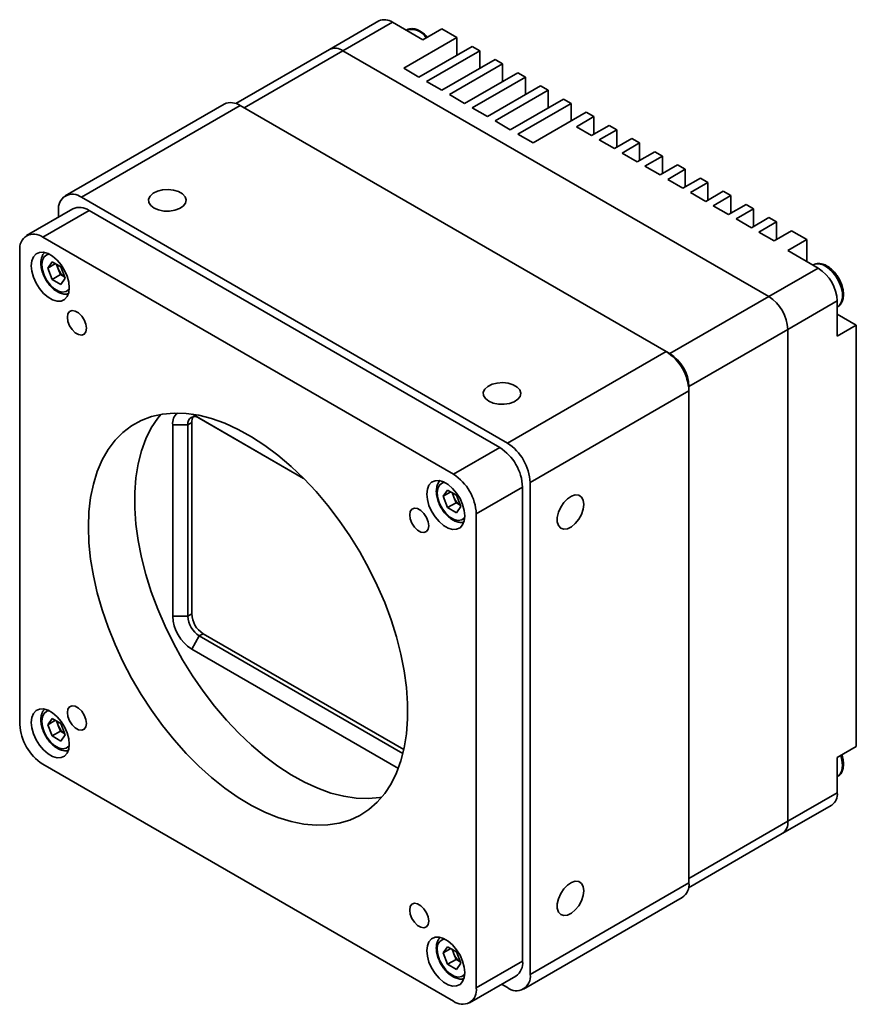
# Model space of a CAD drawing. Header units: millimetres. Extents: x 0 to 16413, y 0 to 744.
# Tile 2 of 6: x 16185 to 16263, y 462 to 554. Entities that reach past the tile are written whole.
import ezdxf

# ---------------------------------------------------------------- set-up
doc = ezdxf.new("R2010")
doc.units = ezdxf.units.MM
doc.layers.add('粗实线', color=7, linetype='Continuous', lineweight=50)

msp = doc.modelspace()

# ---------------------------------------------------------------- linework, layer by layer
at = {"layer": '粗实线', "lineweight": 35}
for p, q in [((16218.654, 553.444), (16214.058, 550.791)), ((16219.904, 553.32), (16215.308, 550.667)), ((16219.904, 553.32), (16222.732, 551.687)), ((16221.21, 552.589), (16221.19, 552.578)), ((16222.732, 551.687), (16224.5, 552.708)), ((16225.914, 551.891), (16224.5, 552.708)), ((16220.964, 549.034), (16225.914, 551.891)), ((16225.914, 550.259), (16225.914, 551.891)), ((16214.058, 550.791), (16205.341, 545.759)), ((16215.308, 550.667), (16206.115, 545.36)), ((16254.906, 527.807), (16215.308, 550.667)), ((16222.379, 548.218), (16227.328, 551.075)), ((16223.086, 547.809), (16228.036, 550.667)), ((16228.036, 550.667), (16227.328, 551.075)), ((16228.036, 549.034), (16228.036, 550.667)), ((16224.5, 546.993), (16229.45, 549.85)), ((16225.207, 546.585), (16230.157, 549.442)), ((16230.157, 549.442), (16229.45, 549.85)), ((16230.157, 547.809), (16230.157, 549.442)), ((16220.964, 549.034), (16222.379, 548.218)), ((16226.621, 545.768), (16231.571, 548.626)), ((16232.278, 548.218), (16231.571, 548.626)), ((16223.086, 547.809), (16224.5, 546.993)), ((16227.328, 545.36), (16232.278, 548.218)), ((16232.278, 546.585), (16232.278, 548.218)), ((16228.743, 544.544), (16233.692, 547.401)), ((16229.45, 544.136), (16234.4, 546.993)), ((16234.4, 546.993), (16233.692, 547.401)), ((16234.4, 545.36), (16234.4, 546.993)), ((16204.262, 545.713), (16189.497, 537.19)), ((16225.207, 546.585), (16226.621, 545.768)), ((16230.864, 543.319), (16235.814, 546.177)), ((16231.571, 542.911), (16236.521, 545.768)), ((16236.521, 545.768), (16235.814, 546.177)), ((16236.521, 544.136), (16236.521, 545.768)), ((16205.762, 545.564), (16190.997, 537.041)), ((16245.36, 522.705), (16205.762, 545.564)), ((16227.328, 545.36), (16228.743, 544.544)), ((16232.985, 542.095), (16237.935, 544.952)), ((16238.642, 544.544), (16237.935, 544.952)), ((16229.45, 544.136), (16230.864, 543.319)), ((16237.016, 543.605), (16238.642, 544.544)), ((16238.642, 542.911), (16238.642, 544.544)), ((16237.016, 543.605), (16238.43, 542.789)), ((16238.43, 542.789), (16240.056, 543.727)), ((16239.137, 542.38), (16240.763, 543.319)), ((16240.763, 543.319), (16240.056, 543.727)), ((16240.763, 541.686), (16240.763, 543.319)), ((16231.571, 542.911), (16232.985, 542.095)), ((16239.137, 542.38), (16240.551, 541.564)), ((16240.551, 541.564), (16242.178, 542.503)), ((16241.258, 541.156), (16242.885, 542.095)), ((16242.885, 542.095), (16242.178, 542.503)), ((16242.885, 540.462), (16242.885, 542.095)), ((16241.258, 541.156), (16242.673, 540.339)), ((16242.673, 540.339), (16244.299, 541.278)), ((16245.006, 540.87), (16244.299, 541.278)), ((16243.38, 539.931), (16245.006, 540.87)), ((16245.006, 539.237), (16245.006, 540.87)), ((16243.38, 539.931), (16244.794, 539.115)), ((16244.794, 539.115), (16246.42, 540.054)), ((16245.501, 538.706), (16247.127, 539.645)), ((16247.127, 539.645), (16246.42, 540.054)), ((16247.127, 538.013), (16247.127, 539.645)), ((16245.501, 538.706), (16246.915, 537.89)), ((16246.915, 537.89), (16248.542, 538.829)), ((16247.622, 537.482), (16249.249, 538.421)), ((16249.249, 538.421), (16248.542, 538.829)), ((16249.249, 536.788), (16249.249, 538.421)), ((16247.622, 537.482), (16249.037, 536.665)), ((16249.037, 536.665), (16250.663, 537.604)), ((16251.37, 537.196), (16250.663, 537.604)), ((16230.595, 514.182), (16190.997, 537.041)), ((16249.744, 536.257), (16251.37, 537.196)), ((16251.37, 535.563), (16251.37, 537.196)), ((16190.205, 535.965), (16185.898, 533.479)), ((16191.704, 535.816), (16187.398, 533.33)), ((16188.876, 535.816), (16188.876, 535.198)), ((16229.888, 513.773), (16191.704, 535.816)), ((16249.744, 536.257), (16251.158, 535.441)), ((16251.158, 535.441), (16252.784, 536.38)), ((16251.865, 535.033), (16253.491, 535.972)), ((16253.491, 535.972), (16252.784, 536.38)), ((16253.491, 534.339), (16253.491, 535.972)), ((16251.865, 535.033), (16253.279, 534.216)), ((16253.279, 534.216), (16254.906, 535.155)), ((16253.986, 533.808), (16255.613, 534.747)), ((16255.613, 534.747), (16254.906, 535.155)), ((16255.613, 533.114), (16255.613, 534.747)), ((16253.986, 533.808), (16255.401, 532.992)), ((16255.401, 532.992), (16257.027, 533.931)), ((16258.441, 533.114), (16257.027, 533.931)), ((16225.582, 511.287), (16187.398, 533.33)), ((16256.673, 532.094), (16258.441, 533.114)), ((16258.441, 531.073), (16258.441, 533.114)), ((16185.277, 532.105), (16185.277, 488.012)), ((16256.673, 532.094), (16259.502, 530.461)), ((16187.869, 530.462), (16188.277, 531.043)), ((16188.277, 531.043), (16189.093, 530.572)), ((16188.576, 530.87), (16187.869, 530.462)), ((16188.277, 529.41), (16187.869, 530.462)), ((16188.85, 530.385), (16188.687, 530.806)), ((16189.055, 529.859), (16188.85, 530.385)), ((16189.093, 530.572), (16189.502, 529.519)), ((16254.906, 527.807), (16259.502, 530.461)), ((16259.04, 530.751), (16259.02, 530.739)), ((16189.055, 529.859), (16188.277, 529.41)), ((16189.093, 528.939), (16188.277, 529.41)), ((16189.461, 529.624), (16189.055, 529.859)), ((16189.502, 529.519), (16189.093, 528.939)), ((16245.713, 522.501), (16254.906, 527.807)), ((16261.27, 527.399), (16256.673, 524.746)), ((16261.27, 527.399), (16261.27, 524.133)), ((16261.27, 526.842), (16261.29, 526.853)), ((16263.037, 525.153), (16261.27, 526.174)), ((16256.673, 524.746), (16247.481, 519.439)), ((16256.673, 479.019), (16256.673, 524.746)), ((16261.27, 524.133), (16263.037, 525.153)), ((16263.037, 485.959), (16263.037, 525.153)), ((16230.595, 514.182), (16245.36, 522.705)), ((16245.36, 522.705), (16245.713, 522.501)), ((16247.481, 519.031), (16247.481, 519.439)), ((16247.481, 519.031), (16232.717, 510.507)), ((16247.481, 473.304), (16247.481, 519.031)), ((16201.325, 516.871), (16211.654, 510.908)), ((16201.325, 516.871), (16201.957, 516.506)), ((16211.655, 510.908), (16201.957, 516.506)), ((16199.483, 498.093), (16199.483, 515.893)), ((16199.483, 515.893), (16200.897, 515.893)), ((16201.25, 516.098), (16200.897, 515.893)), ((16200.897, 515.893), (16200.897, 498.093)), ((16201.25, 498.297), (16201.25, 516.098)), ((16225.582, 511.287), (16229.888, 513.773)), ((16232.009, 510.099), (16227.703, 507.613)), ((16232.009, 466.006), (16232.009, 510.099)), ((16232.717, 464.781), (16232.717, 510.507)), ((16224.638, 509.235), (16225.046, 509.816)), ((16225.345, 509.644), (16224.638, 509.235)), ((16225.046, 508.183), (16224.638, 509.235)), ((16225.046, 509.816), (16225.863, 509.345)), ((16225.62, 509.158), (16225.457, 509.579)), ((16225.824, 508.632), (16225.62, 509.158)), ((16225.863, 509.345), (16226.271, 508.293)), ((16225.824, 508.632), (16225.046, 508.183)), ((16225.863, 507.712), (16225.046, 508.183)), ((16226.23, 508.398), (16225.824, 508.632)), ((16226.271, 508.293), (16225.863, 507.712)), ((16227.703, 463.52), (16227.703, 507.613)), ((16199.483, 498.093), (16200.897, 498.093)), ((16200.897, 498.093), (16201.25, 498.297)), ((16201.25, 495.031), (16201.957, 496.256)), ((16202.311, 496.46), (16201.957, 496.256)), ((16201.957, 496.256), (16220.893, 485.325)), ((16220.977, 485.684), (16202.311, 496.46)), ((16220.462, 483.94), (16201.25, 495.031)), ((16187.869, 488.002), (16188.277, 488.583)), ((16188.576, 488.41), (16187.869, 488.002)), ((16188.277, 486.95), (16187.869, 488.002)), ((16188.277, 488.583), (16189.093, 488.111)), ((16188.85, 487.925), (16188.687, 488.346)), ((16189.093, 488.111), (16189.502, 487.059)), ((16189.055, 487.399), (16188.277, 486.95)), ((16189.055, 487.399), (16188.85, 487.925)), ((16189.461, 487.164), (16189.055, 487.399)), ((16189.093, 486.478), (16188.277, 486.95)), ((16189.502, 487.059), (16189.093, 486.478)), ((16261.27, 484.939), (16263.037, 485.959)), ((16187.398, 484.338), (16225.582, 462.295)), ((16261.27, 484.939), (16261.27, 481.673)), ((16261.27, 483.157), (16261.29, 483.168)), ((16256.673, 479.019), (16261.27, 481.673)), ((16256.155, 477.875), (16260.752, 480.528)), ((16247.481, 473.713), (16256.673, 479.019)), ((16247.439, 472.843), (16256.155, 477.875)), ((16232.717, 464.781), (16247.481, 473.304)), ((16232.095, 463.408), (16246.86, 471.931)), ((16224.638, 466.775), (16225.046, 467.356)), ((16225.345, 467.184), (16224.638, 466.775)), ((16225.046, 467.356), (16225.863, 466.885)), ((16225.62, 466.698), (16225.457, 467.119)), ((16225.046, 465.723), (16224.638, 466.775)), ((16225.824, 466.172), (16225.046, 465.723)), ((16225.824, 466.172), (16225.62, 466.698)), ((16226.23, 465.938), (16225.824, 466.172)), ((16225.863, 466.885), (16226.271, 465.833)), ((16225.863, 465.252), (16225.046, 465.723)), ((16226.271, 465.833), (16225.863, 465.252)), ((16227.703, 463.52), (16232.009, 466.006)), ((16227.082, 462.146), (16231.388, 464.632)), ((16230.06, 463.865), (16230.595, 463.556))]:
    msp.add_line(p, q, dxfattribs=at)
at = {"layer": '粗实线', "lineweight": 35, "flags": 128}
for points in [[(16197.75, 536.041), (16198.17, 535.862), (16198.662, 535.763), (16199.184, 535.751), (16199.687, 535.829), (16200.129, 535.99), (16200.469, 536.218), (16200.678, 536.494), (16200.736, 536.793), (16200.639, 537.089), (16200.396, 537.355), (16200.027, 537.568), (16199.566, 537.709), (16199.053, 537.765), (16198.535, 537.731), (16198.057, 537.611), (16197.661, 537.414), (16197.384, 537.159), (16197.249, 536.868), (16197.268, 536.568), (16197.44, 536.283), (16197.75, 536.041)], [(16186.337, 530.677), (16186.389, 530.158), (16186.54, 529.611), (16186.782, 529.066), (16187.101, 528.556), (16187.478, 528.109), (16187.892, 527.753), (16188.318, 527.507), (16188.732, 527.385), (16189.109, 527.396), (16189.428, 527.538), (16189.67, 527.804), (16189.822, 528.177), (16189.873, 528.636), (16189.822, 529.154), (16189.67, 529.701), (16189.428, 530.246), (16189.109, 530.756), (16188.732, 531.203), (16188.318, 531.559), (16187.892, 531.805), (16187.478, 531.927), (16187.101, 531.916), (16186.782, 531.774), (16186.54, 531.508), (16186.389, 531.135), (16186.337, 530.677)], [(16187.997, 531.756), (16187.788, 531.704), (16187.533, 531.511), (16187.371, 531.195), (16187.315, 530.782), (16187.371, 530.304), (16187.533, 529.801), (16187.788, 529.313), (16188.116, 528.88), (16188.49, 528.537), (16188.88, 528.312), (16189.254, 528.223), (16189.582, 528.277), (16189.838, 528.47), (16189.87, 528.512)], [(16259.545, 530.852), (16259.186, 530.816), (16259.04, 530.751)], [(16261.29, 526.853), (16261.434, 526.962), (16261.639, 527.261), (16261.744, 527.665), (16261.74, 528.146), (16261.63, 528.672), (16261.419, 529.207), (16261.123, 529.715), (16260.762, 530.16), (16260.36, 530.512), (16259.945, 530.748), (16259.545, 530.852)], [(16189.696, 525.88), (16189.75, 525.5), (16189.903, 525.104), (16190.138, 524.741), (16190.427, 524.453), (16190.734, 524.276), (16191.022, 524.23), (16191.257, 524.322), (16191.411, 524.541), (16191.464, 524.859), (16191.411, 525.239), (16191.257, 525.635), (16191.022, 525.998), (16190.734, 526.286), (16190.427, 526.463), (16190.138, 526.508), (16189.903, 526.416), (16189.75, 526.198), (16189.696, 525.88)], [(16228.863, 518.08), (16229.283, 517.901), (16229.775, 517.802), (16230.296, 517.79), (16230.8, 517.868), (16231.242, 518.029), (16231.582, 518.257), (16231.791, 518.533), (16231.849, 518.832), (16231.752, 519.128), (16231.508, 519.394), (16231.139, 519.607), (16230.678, 519.748), (16230.166, 519.804), (16229.647, 519.77), (16229.169, 519.65), (16228.774, 519.453), (16228.496, 519.198), (16228.361, 518.907), (16228.381, 518.607), (16228.553, 518.322), (16228.863, 518.08)], [(16191.641, 506.385), (16191.693, 504.92), (16191.849, 503.405), (16192.107, 501.851), (16192.467, 500.269), (16192.925, 498.669), (16193.478, 497.064), (16194.122, 495.463), (16194.853, 493.88), (16195.665, 492.323), (16196.554, 490.806), (16197.512, 489.337), (16198.533, 487.928), (16199.61, 486.588), (16200.736, 485.327), (16201.901, 484.154), (16203.099, 483.076), (16204.321, 482.102), (16205.558, 481.237), (16206.801, 480.49), (16208.042, 479.863), (16209.272, 479.363), (16210.483, 478.992), (16211.666, 478.753), (16212.812, 478.647), (16213.915, 478.676), (16214.965, 478.84), (16215.955, 479.136), (16216.879, 479.564), (16217.731, 480.119), (16218.503, 480.799), (16219.192, 481.597), (16219.791, 482.51), (16220.296, 483.53), (16220.705, 484.65), (16221.015, 485.863), (16221.222, 487.159), (16221.326, 488.53), (16221.326, 489.966), (16221.222, 491.457), (16221.015, 492.993), (16220.705, 494.562), (16220.296, 496.155), (16219.791, 497.759), (16219.192, 499.363), (16218.503, 500.956), (16217.731, 502.528), (16216.879, 504.066), (16215.955, 505.561), (16214.965, 507.001), (16213.915, 508.377), (16212.812, 509.678), (16211.666, 510.896), (16210.483, 512.023), (16209.272, 513.05), (16208.042, 513.97), (16206.801, 514.777), (16205.558, 515.464), (16204.321, 516.028), (16203.099, 516.464), (16201.901, 516.77), (16200.736, 516.942), (16199.61, 516.98), (16198.533, 516.884), (16197.512, 516.654), (16196.554, 516.292), (16195.665, 515.8), (16194.853, 515.182), (16194.122, 514.442), (16193.478, 513.585), (16192.925, 512.618), (16192.467, 511.547), (16192.107, 510.38), (16191.849, 509.125), (16191.693, 507.79), (16191.641, 506.385)], [(16198.367, 516.856), (16198.095, 516.514), (16197.496, 515.601), (16196.99, 514.581), (16196.581, 513.461), (16196.272, 512.249), (16196.064, 510.952), (16195.96, 509.581), (16195.96, 508.145), (16196.064, 506.654), (16196.272, 505.118), (16196.581, 503.549), (16196.99, 501.957), (16197.496, 500.353), (16198.095, 498.748), (16198.783, 497.155), (16199.555, 495.583), (16200.407, 494.045), (16201.331, 492.551), (16202.322, 491.11), (16203.372, 489.735), (16204.474, 488.433), (16205.62, 487.215), (16206.803, 486.088), (16208.014, 485.061), (16209.244, 484.141), (16210.485, 483.335), (16211.729, 482.647), (16212.965, 482.083), (16214.187, 481.647), (16215.385, 481.342), (16216.551, 481.169), (16217.676, 481.131), (16218.753, 481.227), (16218.919, 481.255)], [(16223.107, 509.45), (16223.158, 508.932), (16223.309, 508.384), (16223.552, 507.84), (16223.871, 507.329), (16224.248, 506.883), (16224.662, 506.526), (16225.088, 506.28), (16225.502, 506.159), (16225.879, 506.17), (16226.198, 506.312), (16226.44, 506.577), (16226.591, 506.95), (16226.643, 507.409), (16226.591, 507.927), (16226.44, 508.474), (16226.198, 509.019), (16225.879, 509.53), (16225.502, 509.976), (16225.088, 510.333), (16224.662, 510.579), (16224.248, 510.7), (16223.871, 510.689), (16223.552, 510.547), (16223.309, 510.282), (16223.158, 509.909), (16223.107, 509.45)], [(16224.767, 510.529), (16224.557, 510.478), (16224.302, 510.285), (16224.14, 509.969), (16224.085, 509.555), (16224.14, 509.077), (16224.302, 508.574), (16224.557, 508.086), (16224.885, 507.654), (16225.26, 507.311), (16225.65, 507.086), (16226.024, 506.996), (16226.352, 507.051), (16226.607, 507.243), (16226.639, 507.286)], [(16237.702, 508.486), (16237.647, 508.875), (16237.487, 509.167), (16237.236, 509.334), (16236.916, 509.363), (16236.557, 509.25), (16236.189, 509.006), (16235.846, 508.652), (16235.557, 508.22), (16235.349, 507.748), (16235.241, 507.278), (16235.241, 506.852), (16235.349, 506.508), (16235.557, 506.276), (16235.846, 506.177), (16236.189, 506.22), (16236.557, 506.4), (16236.916, 506.702), (16237.236, 507.1), (16237.487, 507.557), (16237.647, 508.033), (16237.702, 508.486)], [(16221.516, 507.51), (16221.569, 507.131), (16221.723, 506.735), (16221.958, 506.371), (16222.246, 506.084), (16222.553, 505.906), (16222.842, 505.861), (16223.077, 505.953), (16223.23, 506.172), (16223.284, 506.49), (16223.23, 506.87), (16223.077, 507.265), (16222.842, 507.629), (16222.553, 507.917), (16222.246, 508.094), (16221.958, 508.139), (16221.723, 508.047), (16221.569, 507.829), (16221.516, 507.51)], [(16186.337, 488.216), (16186.389, 487.698), (16186.54, 487.151), (16186.782, 486.606), (16187.101, 486.096), (16187.478, 485.649), (16187.892, 485.292), (16188.318, 485.046), (16188.732, 484.925), (16189.109, 484.936), (16189.428, 485.078), (16189.67, 485.344), (16189.822, 485.717), (16189.873, 486.175), (16189.822, 486.694), (16189.67, 487.241), (16189.428, 487.786), (16189.109, 488.296), (16188.732, 488.743), (16188.318, 489.099), (16187.892, 489.345), (16187.478, 489.466), (16187.101, 489.456), (16186.782, 489.313), (16186.54, 489.048), (16186.389, 488.675), (16186.337, 488.216)], [(16187.997, 489.296), (16187.788, 489.244), (16187.533, 489.051), (16187.371, 488.735), (16187.315, 488.322), (16187.371, 487.844), (16187.533, 487.341), (16187.788, 486.853), (16188.116, 486.42), (16188.49, 486.077), (16188.88, 485.852), (16189.254, 485.763), (16189.582, 485.817), (16189.838, 486.01), (16189.87, 486.052)], [(16189.696, 489.135), (16189.75, 488.755), (16189.903, 488.36), (16190.138, 487.996), (16190.427, 487.709), (16190.734, 487.531), (16191.022, 487.486), (16191.257, 487.578), (16191.411, 487.796), (16191.464, 488.115), (16191.411, 488.495), (16191.257, 488.89), (16191.022, 489.254), (16190.734, 489.542), (16190.427, 489.719), (16190.138, 489.764), (16189.903, 489.672), (16189.75, 489.454), (16189.696, 489.135)], [(16261.29, 483.168), (16261.29, 483.168), (16261.543, 483.403), (16261.701, 483.754), (16261.756, 484.199), (16261.701, 484.705), (16261.586, 485.122)], [(16237.702, 472.558), (16237.647, 472.948), (16237.487, 473.239), (16237.236, 473.406), (16236.916, 473.435), (16236.557, 473.322), (16236.189, 473.078), (16235.846, 472.724), (16235.557, 472.292), (16235.349, 471.82), (16235.241, 471.35), (16235.241, 470.925), (16235.349, 470.58), (16235.557, 470.348), (16235.846, 470.249), (16236.189, 470.292), (16236.557, 470.472), (16236.916, 470.775), (16237.236, 471.172), (16237.487, 471.629), (16237.647, 472.105), (16237.702, 472.558)], [(16221.516, 470.766), (16221.569, 470.386), (16221.723, 469.991), (16221.958, 469.627), (16222.246, 469.339), (16222.553, 469.162), (16222.842, 469.117), (16223.077, 469.209), (16223.23, 469.427), (16223.284, 469.746), (16223.23, 470.125), (16223.077, 470.521), (16222.842, 470.885), (16222.553, 471.172), (16222.246, 471.35), (16221.958, 471.395), (16221.723, 471.303), (16221.569, 471.084), (16221.516, 470.766)], [(16223.107, 466.99), (16223.158, 466.472), (16223.309, 465.924), (16223.552, 465.379), (16223.871, 464.869), (16224.248, 464.422), (16224.662, 464.066), (16225.088, 463.82), (16225.502, 463.699), (16225.879, 463.71), (16226.198, 463.852), (16226.44, 464.117), (16226.591, 464.49), (16226.643, 464.949), (16226.591, 465.467), (16226.44, 466.014), (16226.198, 466.559), (16225.879, 467.07), (16225.502, 467.516), (16225.088, 467.873), (16224.662, 468.119), (16224.248, 468.24), (16223.871, 468.229), (16223.552, 468.087), (16223.309, 467.822), (16223.158, 467.449), (16223.107, 466.99)], [(16224.085, 467.095), (16224.14, 466.617), (16224.302, 466.114), (16224.557, 465.626), (16224.885, 465.193), (16225.26, 464.851), (16225.65, 464.626), (16226.024, 464.536), (16226.352, 464.59), (16226.607, 464.783), (16226.639, 464.825)]]:
    msp.add_lwpolyline(points, dxfattribs=at)
at = {"layer": '粗实线', "lineweight": 35}
for centre, radius, start, end in [((16219.172, 552.298), 1.257, 54.38248, 114.30716), ((16221.647, 550.997), 1.652, 31.92543, 105.35258), ((16214.575, 549.645), 1.257, 54.38248, 114.30716), ((16204.883, 544.338), 1.509, 54.38235, 114.30722), ((16190.169, 536.026), 1.31, 50.79667, 189.21408), ((16190.826, 534.59), 1.509, 54.38232, 114.30725), ((16186.57, 532.315), 1.31, 50.79667, 189.21408), ((16190.105, 530.887), 1.351, 185.21216, 201.82006), ((16190.291, 530.916), 1.535, 200.2272, 237.362), ((16257.432, 527.224), 3.842, 2.60548, 57.39452), ((16252.835, 524.571), 3.842, 2.60548, 57.39452), ((16242.875, 518.821), 4.61, 2.60545, 57.39455), ((16243.643, 519.264), 3.842, 2.60548, 57.39452), ((16200.776, 516.009), 1.299, 131.40744, 185.10505), ((16201.543, 515.998), 0.655, 50.79676, 189.21399), ((16202.141, 516.141), 0.892, 145.58495, 182.82135), ((16227.404, 509.89), 4.61, 2.60545, 57.39455), ((16228.111, 510.298), 4.61, 2.60545, 57.39455), ((16223.098, 507.404), 4.61, 2.60545, 57.39455), ((16226.874, 509.661), 1.351, 185.21314, 201.8194), ((16227.06, 509.689), 1.535, 200.22713, 237.36207), ((16203.321, 498.268), 3.842, 182.60548, 237.39453), ((16203.2, 498.198), 2.305, 182.60551, 237.39449), ((16203.553, 498.402), 2.305, 182.60551, 237.39449), ((16189.882, 488.222), 4.61, 182.60545, 237.39455), ((16190.105, 488.427), 1.351, 185.21235, 201.81997), ((16190.291, 488.456), 1.535, 200.22716, 237.36193), ((16260.08, 481.521), 1.199, 304.05749, 7.25462), ((16255.484, 478.868), 1.199, 304.05749, 7.25462), ((16255.448, 478.884), 1.232, 305.01433, 6.29777), ((16246.017, 473.139), 1.473, 304.87879, 6.43336), ((16224.916, 467.239), 0.843, 100.1786, 189.84328), ((16226.874, 467.2), 1.351, 185.21334, 201.81931), ((16227.06, 467.229), 1.535, 200.22709, 237.362), ((16230.589, 465.821), 1.433, 303.91413, 7.39802), ((16231.423, 464.571), 1.31, 230.79667, 9.21408), ((16226.41, 463.31), 1.31, 230.79667, 9.21408)]:
    msp.add_arc(centre, radius, start, end, dxfattribs=at)
for points, knots in [([(16223.15, 551.929), (16223.092, 551.997), (16222.919, 552.2), (16222.585, 552.452), (16222.184, 552.657), (16221.797, 552.736), (16221.459, 552.716), (16221.281, 552.614), (16221.204, 552.57)], [0, 0, 0, 0, 0.100805, 0.301845, 0.505609, 0.689756, 0.864352, 1, 1, 1, 1]), ([(16187.548, 531.873), (16187.542, 531.868), (16187.443, 531.79), (16187.33, 531.55), (16187.223, 531.175), (16187.216, 530.726), (16187.303, 530.237), (16187.482, 529.736), (16187.74, 529.256), (16188.064, 528.823), (16188.437, 528.463), (16188.843, 528.193), (16189.246, 528.052), (16189.569, 528.016), (16189.732, 528.068), (16189.782, 528.084)], [0, 0, 0, 0, 0.005871, 0.085478, 0.167824, 0.254693, 0.343979, 0.433285, 0.522361, 0.611558, 0.70124, 0.791907, 0.883864, 0.964183, 1, 1, 1, 1]), ([(16259.658, 530.878), (16259.583, 530.88), (16259.392, 530.884), (16259.176, 530.842), (16259.069, 530.759), (16259.051, 530.745)], [0, 0, 0, 0, 0.3515692, 0.890998, 1, 1, 1, 1]), ([(16261.302, 526.88), (16261.362, 526.914), (16261.523, 527.006), (16261.7, 527.27), (16261.828, 527.632), (16261.862, 528.063), (16261.802, 528.543), (16261.648, 529.044), (16261.411, 529.533), (16261.104, 529.982), (16260.743, 530.365), (16260.345, 530.659), (16259.977, 530.83), (16259.747, 530.865), (16259.658, 530.878)], [0, 0, 0, 0, 0.047506, 0.128927, 0.211805, 0.299298, 0.39005, 0.4813, 0.572282, 0.663264, 0.754637, 0.846866, 0.940391, 1, 1, 1, 1]), ([(16224.304, 510.635), (16224.302, 510.634), (16224.209, 510.559), (16224.1, 510.323), (16223.992, 509.948), (16223.986, 509.499), (16224.072, 509.01), (16224.251, 508.509), (16224.51, 508.029), (16224.834, 507.596), (16225.206, 507.236), (16225.613, 506.967), (16226.015, 506.825), (16226.338, 506.789), (16226.501, 506.841), (16226.552, 506.857)], [0, 0, 0, 0, 0.00189, 0.081816, 0.164492, 0.251708, 0.341352, 0.431016, 0.520449, 0.610003, 0.700044, 0.791074, 0.883399, 0.96404, 1, 1, 1, 1]), ([(16187.548, 489.413), (16187.542, 489.407), (16187.443, 489.33), (16187.33, 489.09), (16187.223, 488.715), (16187.216, 488.266), (16187.303, 487.777), (16187.482, 487.275), (16187.74, 486.795), (16188.064, 486.363), (16188.437, 486.003), (16188.843, 485.733), (16189.246, 485.592), (16189.569, 485.556), (16189.732, 485.608), (16189.782, 485.624)], [0, 0, 0, 0, 0.0058712, 0.0854782, 0.1678243, 0.2546926, 0.3439795, 0.4332848, 0.5223613, 0.6115583, 0.7012403, 0.7919074, 0.8838642, 0.9641834, 1, 1, 1, 1]), ([(16261.308, 483.189), (16261.391, 483.247), (16261.57, 483.372), (16261.745, 483.68), (16261.848, 484.062), (16261.852, 484.509), (16261.796, 484.895), (16261.711, 485.12), (16261.688, 485.181)], [0, 0, 0, 0, 0.1563979, 0.3376162, 0.5250685, 0.7228156, 0.9260684, 1, 1, 1, 1]), ([(16224.318, 468.186), (16224.251, 468.1), (16224.109, 467.918), (16224.014, 467.58), (16223.986, 467.255), (16224.007, 466.896), (16224.093, 466.475), (16224.285, 465.975), (16224.554, 465.501), (16224.887, 465.077), (16225.265, 464.73), (16225.675, 464.475), (16226.077, 464.354), (16226.379, 464.331), (16226.52, 464.383), (16226.551, 464.395)], [0, 0, 0, 0, 0.073171, 0.154874, 0.219845, 0.267846, 0.357389, 0.446666, 0.535747, 0.625018, 0.714829, 0.805698, 0.89783, 0.977422, 1, 1, 1, 1])]:
    msp.add_open_spline(points, degree=3, knots=knots, dxfattribs=at)

doc.saveas('drawing.dxf')
